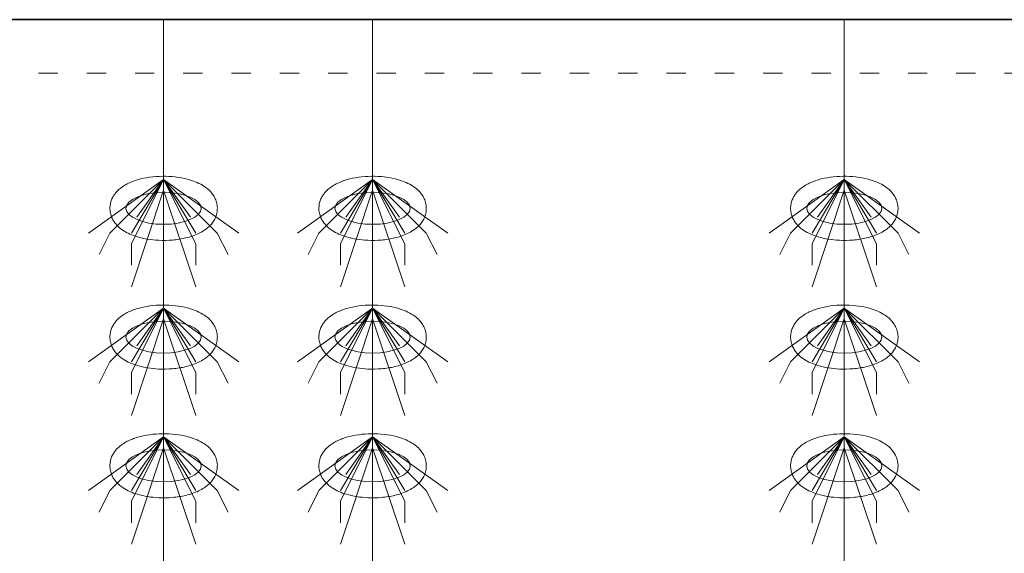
# Model space of a CAD drawing. Header units: metres. Extents: x 703769 to 722343, y 4313031 to 4317457.
# Tile 33 of 256: x 707652.96 to 707658.46, y 4313311.14 to 4313314.13. Entities that reach past the tile are written whole.
import ezdxf

# ---------------------------------------------------------------- set-up
doc = ezdxf.new("R2010")
doc.units = ezdxf.units.M
doc.header["$LTSCALE"] = 0.5
doc.linetypes.add('ACAD_ISO03W100', pattern=[30, 12, -18])
doc.linetypes.add('DASHED', pattern=[19.05, 12.7, -6.35])
for name, color, linetype, lineweight in [('4虚线层', 6, 'DASHED', 18), ('粗实线层', 7, 'Continuous', 35), ('设备', 6, 'Continuous', 18)]:
    doc.layers.add(name, color=color, linetype=linetype, lineweight=lineweight)

# ---------------------------------------------------------------- blocks, each defined once
blk = doc.blocks.new('hh_1')
at = {"layer": '设备'}
for p, q in [((-268840, 164960), (-268910, 164910)), ((-268840, 164960), (-268890, 164910)), ((-268840, 164960), (-268870, 164900)), ((-268840, 164960), (-268870, 164910)), ((-268840, 164960), (-268865, 164925)), ((-268840, 164960), (-268790, 164910)), ((-268840, 164960), (-268815, 164925)), ((-268840, 164960), (-268770, 164910)), ((-268840, 164960), (-268810, 164910)), ((-268840, 164960), (-268810, 164900)), ((-268840, 164950), (-268870, 164860)), ((-268840, 164950), (-268810, 164860)), ((-268890, 164910), (-268900, 164890)), ((-268790, 164910), (-268780, 164890)), ((-268870, 164900), (-268870, 164880)), ((-268810, 164900), (-268810, 164880))]:
    blk.add_line(p, q, dxfattribs=at)
blk = doc.blocks.new('dawda')
at = {"color": 7}
blk.add_line((525541.59, 33373.42), (529541.59, 33373.42), dxfattribs=at)
at = {"layer": '4虚线层', "color": 7, "linetype": 'ACAD_ISO03W100', "ltscale": 3}
blk.add_line((525541.59, 33323.42), (529541.59, 33323.42), dxfattribs=at)
at = {"layer": '设备', "color": 7}
for p, q in [((526513.25, 33373.42), (526513.25, 31373.38)), ((526707.91, 33373.42), (526707.91, 31373.38)), ((526707.91, 33373.42), (526707.91, 31373.38)), ((527147.28, 33373.42), (527147.28, 31373.38))]:
    blk.add_line(p, q, dxfattribs=at)
for centre in [(526513.24, 33197.5), (526707.9, 33197.5), (527147.28, 33197.5), (526513.24, 33077.5), (526707.9, 33077.5), (527147.28, 33077.5), (526513.24, 32957.5), (526707.9, 32957.5), (527147.28, 32957.5)]:
    blk.add_ellipse(centre, major_axis=(-35.04, 0), ratio=0.42498, dxfattribs=at)
for points in [[(526463.21, 33197.5), (526463.21, 33198.9), (526463.35, 33200.29), (526463.88, 33202.99), (526464.27, 33204.29), (526465.24, 33206.73), (526465.82, 33207.87), (526467.09, 33209.99), (526467.79, 33210.97), (526469.27, 33212.78), (526470.04, 33213.61), (526472.16, 33215.63), (526473.55, 33216.73), (526476.41, 33218.69), (526477.89, 33219.56), (526480.93, 33221.12), (526482.5, 33221.82), (526485.73, 33223.08), (526487.38, 33223.64), (526492.67, 33225.19), (526496.43, 33225.97), (526504.18, 33227.05), (526508.17, 33227.34), (526516.16, 33227.43), (526520.17, 33227.23), (526527.99, 33226.33), (526531.81, 33225.64), (526537.97, 33224.02), (526540.41, 33223.23), (526545.09, 33221.37), (526547.34, 33220.29), (526551, 33218.1), (526552.46, 33217.1), (526555.26, 33214.8), (526556.61, 33213.51), (526558.74, 33210.93), (526559.58, 33209.74), (526561.07, 33207.13), (526561.72, 33205.7), (526562.72, 33202.63), (526563.06, 33200.99), (526563.35, 33197.65), (526563.29, 33195.95), (526562.79, 33192.65), (526562.35, 33191.07), (526561.2, 33188.12), (526560.48, 33186.75), (526558.9, 33184.27), (526558.02, 33183.15), (526556.18, 33181.1), (526555.21, 33180.18), (526553.21, 33178.49), (526552.18, 33177.73), (526549.39, 33175.87), (526547.6, 33174.88), (526543.89, 33173.12), (526541.97, 33172.36), (526538, 33171.01), (526535.96, 33170.42), (526529.9, 33168.98), (526525.74, 33168.33), (526517.25, 33167.6), (526512.93, 33167.52), (526505.2, 33167.88), (526501.79, 33168.23), (526495.14, 33169.3), (526491.91, 33170.02), (526486.43, 33171.65), (526484.13, 33172.49), (526479.71, 33174.44), (526477.59, 33175.56), (526474.15, 33177.83), (526472.79, 33178.85), (526470.19, 33181.2), (526468.95, 33182.52), (526466.99, 33185.15), (526466.22, 33186.37), (526464.9, 33189.02), (526464.34, 33190.46), (526463.53, 33193.51), (526463.28, 33195.12), (526463.21, 33197), (526463.21, 33197.25), (526463.21, 33197.5)], [(526657.87, 33197.5), (526657.87, 33198.9), (526658.01, 33200.29), (526658.54, 33202.99), (526658.93, 33204.29), (526659.9, 33206.73), (526660.48, 33207.87), (526661.75, 33209.99), (526662.45, 33210.97), (526663.93, 33212.78), (526664.7, 33213.61), (526666.82, 33215.63), (526668.2, 33216.73), (526671.07, 33218.69), (526672.55, 33219.56), (526675.59, 33221.12), (526677.16, 33221.82), (526680.39, 33223.08), (526682.04, 33223.64), (526687.32, 33225.19), (526691.09, 33225.97), (526698.84, 33227.05), (526702.83, 33227.34), (526710.82, 33227.43), (526714.83, 33227.23), (526722.65, 33226.33), (526726.47, 33225.64), (526732.63, 33224.02), (526735.07, 33223.23), (526739.75, 33221.37), (526742, 33220.29), (526745.66, 33218.1), (526747.12, 33217.1), (526749.92, 33214.8), (526751.27, 33213.51), (526753.4, 33210.93), (526754.24, 33209.74), (526755.73, 33207.13), (526756.38, 33205.7), (526757.38, 33202.63), (526757.72, 33200.99), (526758.01, 33197.65), (526757.95, 33195.95), (526757.45, 33192.65), (526757.01, 33191.07), (526755.86, 33188.12), (526755.14, 33186.75), (526753.56, 33184.27), (526752.68, 33183.15), (526750.84, 33181.1), (526749.87, 33180.18), (526747.87, 33178.49), (526746.83, 33177.73), (526744.05, 33175.87), (526742.26, 33174.88), (526738.55, 33173.12), (526736.63, 33172.36), (526732.66, 33171.01), (526730.62, 33170.42), (526724.56, 33168.98), (526720.4, 33168.33), (526711.91, 33167.6), (526707.59, 33167.52), (526699.86, 33167.88), (526696.45, 33168.23), (526689.8, 33169.3), (526686.57, 33170.02), (526681.09, 33171.65), (526678.79, 33172.49), (526674.37, 33174.44), (526672.24, 33175.56), (526668.81, 33177.83), (526667.45, 33178.85), (526664.85, 33181.2), (526663.61, 33182.52), (526661.65, 33185.15), (526660.88, 33186.37), (526659.56, 33189.02), (526659, 33190.46), (526658.19, 33193.51), (526657.94, 33195.12), (526657.87, 33197), (526657.87, 33197.25), (526657.87, 33197.5)], [(527097.24, 33197.5), (527097.24, 33198.9), (527097.38, 33200.29), (527097.91, 33202.99), (527098.3, 33204.29), (527099.27, 33206.73), (527099.85, 33207.87), (527101.13, 33209.99), (527101.83, 33210.97), (527103.3, 33212.78), (527104.08, 33213.61), (527106.19, 33215.63), (527107.58, 33216.73), (527110.44, 33218.69), (527111.92, 33219.56), (527114.97, 33221.12), (527116.54, 33221.82), (527119.76, 33223.08), (527121.42, 33223.64), (527126.7, 33225.19), (527130.46, 33225.97), (527138.22, 33227.05), (527142.2, 33227.34), (527150.2, 33227.43), (527154.2, 33227.23), (527162.03, 33226.33), (527165.85, 33225.64), (527172.01, 33224.02), (527174.44, 33223.23), (527179.13, 33221.37), (527181.38, 33220.29), (527185.03, 33218.1), (527186.49, 33217.1), (527189.3, 33214.8), (527190.64, 33213.51), (527192.78, 33210.93), (527193.62, 33209.74), (527195.11, 33207.13), (527195.76, 33205.7), (527196.75, 33202.63), (527197.09, 33200.99), (527197.38, 33197.65), (527197.32, 33195.95), (527196.82, 33192.65), (527196.39, 33191.07), (527195.23, 33188.12), (527194.52, 33186.75), (527192.93, 33184.27), (527192.05, 33183.15), (527190.21, 33181.1), (527189.24, 33180.18), (527187.24, 33178.49), (527186.21, 33177.73), (527183.43, 33175.87), (527181.63, 33174.88), (527177.92, 33173.12), (527176, 33172.36), (527172.04, 33171.01), (527170, 33170.42), (527163.93, 33168.98), (527159.78, 33168.33), (527151.29, 33167.6), (527146.96, 33167.52), (527139.24, 33167.88), (527135.82, 33168.23), (527129.17, 33169.3), (527125.94, 33170.02), (527120.47, 33171.65), (527118.17, 33172.49), (527113.74, 33174.44), (527111.62, 33175.56), (527108.18, 33177.83), (527106.82, 33178.85), (527104.22, 33181.2), (527102.98, 33182.52), (527101.02, 33185.15), (527100.26, 33186.37), (527098.93, 33189.02), (527098.37, 33190.46), (527097.56, 33193.51), (527097.31, 33195.12), (527097.25, 33197), (527097.24, 33197.25), (527097.24, 33197.5)], [(526463.21, 33077.5), (526463.21, 33078.9), (526463.35, 33080.29), (526463.88, 33082.99), (526464.27, 33084.29), (526465.24, 33086.73), (526465.82, 33087.87), (526467.09, 33089.99), (526467.79, 33090.97), (526469.27, 33092.78), (526470.04, 33093.61), (526472.16, 33095.63), (526473.55, 33096.73), (526476.41, 33098.69), (526477.89, 33099.56), (526480.93, 33101.12), (526482.5, 33101.82), (526485.73, 33103.08), (526487.38, 33103.64), (526492.67, 33105.19), (526496.43, 33105.97), (526504.18, 33107.05), (526508.17, 33107.34), (526516.16, 33107.43), (526520.17, 33107.23), (526527.99, 33106.33), (526531.81, 33105.64), (526537.97, 33104.02), (526540.41, 33103.23), (526545.09, 33101.37), (526547.34, 33100.29), (526551, 33098.1), (526552.46, 33097.1), (526555.26, 33094.8), (526556.61, 33093.51), (526558.74, 33090.93), (526559.58, 33089.74), (526561.07, 33087.13), (526561.72, 33085.7), (526562.72, 33082.63), (526563.06, 33080.99), (526563.35, 33077.65), (526563.29, 33075.95), (526562.79, 33072.65), (526562.35, 33071.07), (526561.2, 33068.12), (526560.48, 33066.75), (526558.9, 33064.27), (526558.02, 33063.15), (526556.18, 33061.1), (526555.21, 33060.18), (526553.21, 33058.49), (526552.18, 33057.73), (526549.39, 33055.87), (526547.6, 33054.88), (526543.89, 33053.12), (526541.97, 33052.36), (526538, 33051.01), (526535.96, 33050.42), (526529.9, 33048.98), (526525.74, 33048.33), (526517.25, 33047.6), (526512.93, 33047.52), (526505.2, 33047.88), (526501.79, 33048.23), (526495.14, 33049.3), (526491.91, 33050.02), (526486.43, 33051.65), (526484.13, 33052.49), (526479.71, 33054.44), (526477.59, 33055.56), (526474.15, 33057.83), (526472.79, 33058.85), (526470.19, 33061.2), (526468.95, 33062.52), (526466.99, 33065.15), (526466.22, 33066.37), (526464.9, 33069.02), (526464.34, 33070.46), (526463.53, 33073.51), (526463.28, 33075.12), (526463.21, 33077), (526463.21, 33077.25), (526463.21, 33077.5)], [(526657.87, 33077.5), (526657.87, 33078.9), (526658.01, 33080.29), (526658.54, 33082.99), (526658.93, 33084.29), (526659.9, 33086.73), (526660.48, 33087.87), (526661.75, 33089.99), (526662.45, 33090.97), (526663.93, 33092.78), (526664.7, 33093.61), (526666.82, 33095.63), (526668.2, 33096.73), (526671.07, 33098.69), (526672.55, 33099.56), (526675.59, 33101.12), (526677.16, 33101.82), (526680.39, 33103.08), (526682.04, 33103.64), (526687.32, 33105.19), (526691.09, 33105.97), (526698.84, 33107.05), (526702.83, 33107.34), (526710.82, 33107.43), (526714.83, 33107.23), (526722.65, 33106.33), (526726.47, 33105.64), (526732.63, 33104.02), (526735.07, 33103.23), (526739.75, 33101.37), (526742, 33100.29), (526745.66, 33098.1), (526747.12, 33097.1), (526749.92, 33094.8), (526751.27, 33093.51), (526753.4, 33090.93), (526754.24, 33089.74), (526755.73, 33087.13), (526756.38, 33085.7), (526757.38, 33082.63), (526757.72, 33080.99), (526758.01, 33077.65), (526757.95, 33075.95), (526757.45, 33072.65), (526757.01, 33071.07), (526755.86, 33068.12), (526755.14, 33066.75), (526753.56, 33064.27), (526752.68, 33063.15), (526750.84, 33061.1), (526749.87, 33060.18), (526747.87, 33058.49), (526746.83, 33057.73), (526744.05, 33055.87), (526742.26, 33054.88), (526738.55, 33053.12), (526736.63, 33052.36), (526732.66, 33051.01), (526730.62, 33050.42), (526724.56, 33048.98), (526720.4, 33048.33), (526711.91, 33047.6), (526707.59, 33047.52), (526699.86, 33047.88), (526696.45, 33048.23), (526689.8, 33049.3), (526686.57, 33050.02), (526681.09, 33051.65), (526678.79, 33052.49), (526674.37, 33054.44), (526672.24, 33055.56), (526668.81, 33057.83), (526667.45, 33058.85), (526664.85, 33061.2), (526663.61, 33062.52), (526661.65, 33065.15), (526660.88, 33066.37), (526659.56, 33069.02), (526659, 33070.46), (526658.19, 33073.51), (526657.94, 33075.12), (526657.87, 33077), (526657.87, 33077.25), (526657.87, 33077.5)], [(527097.24, 33077.5), (527097.24, 33078.9), (527097.38, 33080.29), (527097.91, 33082.99), (527098.3, 33084.29), (527099.27, 33086.73), (527099.85, 33087.87), (527101.13, 33089.99), (527101.83, 33090.97), (527103.3, 33092.78), (527104.08, 33093.61), (527106.19, 33095.63), (527107.58, 33096.73), (527110.44, 33098.69), (527111.92, 33099.56), (527114.97, 33101.12), (527116.54, 33101.82), (527119.76, 33103.08), (527121.42, 33103.64), (527126.7, 33105.19), (527130.46, 33105.97), (527138.22, 33107.05), (527142.2, 33107.34), (527150.2, 33107.43), (527154.2, 33107.23), (527162.03, 33106.33), (527165.85, 33105.64), (527172.01, 33104.02), (527174.44, 33103.23), (527179.13, 33101.37), (527181.38, 33100.29), (527185.03, 33098.1), (527186.49, 33097.1), (527189.3, 33094.8), (527190.64, 33093.51), (527192.78, 33090.93), (527193.62, 33089.74), (527195.11, 33087.13), (527195.76, 33085.7), (527196.75, 33082.63), (527197.09, 33080.99), (527197.38, 33077.65), (527197.32, 33075.95), (527196.82, 33072.65), (527196.39, 33071.07), (527195.23, 33068.12), (527194.52, 33066.75), (527192.93, 33064.27), (527192.05, 33063.15), (527190.21, 33061.1), (527189.24, 33060.18), (527187.24, 33058.49), (527186.21, 33057.73), (527183.43, 33055.87), (527181.63, 33054.88), (527177.92, 33053.12), (527176, 33052.36), (527172.04, 33051.01), (527170, 33050.42), (527163.93, 33048.98), (527159.78, 33048.33), (527151.29, 33047.6), (527146.96, 33047.52), (527139.24, 33047.88), (527135.82, 33048.23), (527129.17, 33049.3), (527125.94, 33050.02), (527120.47, 33051.65), (527118.17, 33052.49), (527113.74, 33054.44), (527111.62, 33055.56), (527108.18, 33057.83), (527106.82, 33058.85), (527104.22, 33061.2), (527102.98, 33062.52), (527101.02, 33065.15), (527100.26, 33066.37), (527098.93, 33069.02), (527098.37, 33070.46), (527097.56, 33073.51), (527097.31, 33075.12), (527097.25, 33077), (527097.24, 33077.25), (527097.24, 33077.5)], [(526463.21, 32957.5), (526463.21, 32958.9), (526463.35, 32960.29), (526463.88, 32962.99), (526464.27, 32964.29), (526465.24, 32966.73), (526465.82, 32967.87), (526467.09, 32969.99), (526467.79, 32970.97), (526469.27, 32972.78), (526470.04, 32973.61), (526472.16, 32975.63), (526473.55, 32976.73), (526476.41, 32978.69), (526477.89, 32979.56), (526480.93, 32981.12), (526482.5, 32981.82), (526485.73, 32983.08), (526487.38, 32983.64), (526492.67, 32985.19), (526496.43, 32985.97), (526504.18, 32987.05), (526508.17, 32987.34), (526516.16, 32987.43), (526520.17, 32987.23), (526527.99, 32986.33), (526531.81, 32985.64), (526537.97, 32984.02), (526540.41, 32983.23), (526545.09, 32981.37), (526547.34, 32980.29), (526551, 32978.1), (526552.46, 32977.1), (526555.26, 32974.8), (526556.61, 32973.51), (526558.74, 32970.93), (526559.58, 32969.74), (526561.07, 32967.13), (526561.72, 32965.7), (526562.72, 32962.63), (526563.06, 32960.99), (526563.35, 32957.65), (526563.29, 32955.95), (526562.79, 32952.65), (526562.35, 32951.07), (526561.2, 32948.12), (526560.48, 32946.75), (526558.9, 32944.27), (526558.02, 32943.15), (526556.18, 32941.1), (526555.21, 32940.18), (526553.21, 32938.49), (526552.18, 32937.73), (526549.39, 32935.87), (526547.6, 32934.88), (526543.89, 32933.12), (526541.97, 32932.36), (526538, 32931.01), (526535.96, 32930.42), (526529.9, 32928.98), (526525.74, 32928.33), (526517.25, 32927.6), (526512.93, 32927.52), (526505.2, 32927.88), (526501.79, 32928.23), (526495.14, 32929.3), (526491.91, 32930.02), (526486.43, 32931.65), (526484.13, 32932.49), (526479.71, 32934.44), (526477.59, 32935.56), (526474.15, 32937.83), (526472.79, 32938.85), (526470.19, 32941.2), (526468.95, 32942.52), (526466.99, 32945.15), (526466.22, 32946.37), (526464.9, 32949.02), (526464.34, 32950.46), (526463.53, 32953.51), (526463.28, 32955.12), (526463.21, 32957), (526463.21, 32957.25), (526463.21, 32957.5)], [(526657.87, 32957.5), (526657.87, 32958.9), (526658.01, 32960.29), (526658.54, 32962.99), (526658.93, 32964.29), (526659.9, 32966.73), (526660.48, 32967.87), (526661.75, 32969.99), (526662.45, 32970.97), (526663.93, 32972.78), (526664.7, 32973.61), (526666.82, 32975.63), (526668.2, 32976.73), (526671.07, 32978.69), (526672.55, 32979.56), (526675.59, 32981.12), (526677.16, 32981.82), (526680.39, 32983.08), (526682.04, 32983.64), (526687.32, 32985.19), (526691.09, 32985.97), (526698.84, 32987.05), (526702.83, 32987.34), (526710.82, 32987.43), (526714.83, 32987.23), (526722.65, 32986.33), (526726.47, 32985.64), (526732.63, 32984.02), (526735.07, 32983.23), (526739.75, 32981.37), (526742, 32980.29), (526745.66, 32978.1), (526747.12, 32977.1), (526749.92, 32974.8), (526751.27, 32973.51), (526753.4, 32970.93), (526754.24, 32969.74), (526755.73, 32967.13), (526756.38, 32965.7), (526757.38, 32962.63), (526757.72, 32960.99), (526758.01, 32957.65), (526757.95, 32955.95), (526757.45, 32952.65), (526757.01, 32951.07), (526755.86, 32948.12), (526755.14, 32946.75), (526753.56, 32944.27), (526752.68, 32943.15), (526750.84, 32941.1), (526749.87, 32940.18), (526747.87, 32938.49), (526746.83, 32937.73), (526744.05, 32935.87), (526742.26, 32934.88), (526738.55, 32933.12), (526736.63, 32932.36), (526732.66, 32931.01), (526730.62, 32930.42), (526724.56, 32928.98), (526720.4, 32928.33), (526711.91, 32927.6), (526707.59, 32927.52), (526699.86, 32927.88), (526696.45, 32928.23), (526689.8, 32929.3), (526686.57, 32930.02), (526681.09, 32931.65), (526678.79, 32932.49), (526674.37, 32934.44), (526672.24, 32935.56), (526668.81, 32937.83), (526667.45, 32938.85), (526664.85, 32941.2), (526663.61, 32942.52), (526661.65, 32945.15), (526660.88, 32946.37), (526659.56, 32949.02), (526659, 32950.46), (526658.19, 32953.51), (526657.94, 32955.12), (526657.87, 32957), (526657.87, 32957.25), (526657.87, 32957.5)], [(527097.24, 32957.5), (527097.24, 32958.9), (527097.38, 32960.29), (527097.91, 32962.99), (527098.3, 32964.29), (527099.27, 32966.73), (527099.85, 32967.87), (527101.13, 32969.99), (527101.83, 32970.97), (527103.3, 32972.78), (527104.08, 32973.61), (527106.19, 32975.63), (527107.58, 32976.73), (527110.44, 32978.69), (527111.92, 32979.56), (527114.97, 32981.12), (527116.54, 32981.82), (527119.76, 32983.08), (527121.42, 32983.64), (527126.7, 32985.19), (527130.46, 32985.97), (527138.22, 32987.05), (527142.2, 32987.34), (527150.2, 32987.43), (527154.2, 32987.23), (527162.03, 32986.33), (527165.85, 32985.64), (527172.01, 32984.02), (527174.44, 32983.23), (527179.13, 32981.37), (527181.38, 32980.29), (527185.03, 32978.1), (527186.49, 32977.1), (527189.3, 32974.8), (527190.64, 32973.51), (527192.78, 32970.93), (527193.62, 32969.74), (527195.11, 32967.13), (527195.76, 32965.7), (527196.75, 32962.63), (527197.09, 32960.99), (527197.38, 32957.65), (527197.32, 32955.95), (527196.82, 32952.65), (527196.39, 32951.07), (527195.23, 32948.12), (527194.52, 32946.75), (527192.93, 32944.27), (527192.05, 32943.15), (527190.21, 32941.1), (527189.24, 32940.18), (527187.24, 32938.49), (527186.21, 32937.73), (527183.43, 32935.87), (527181.63, 32934.88), (527177.92, 32933.12), (527176, 32932.36), (527172.04, 32931.01), (527170, 32930.42), (527163.93, 32928.98), (527159.78, 32928.33), (527151.29, 32927.6), (527146.96, 32927.52), (527139.24, 32927.88), (527135.82, 32928.23), (527129.17, 32929.3), (527125.94, 32930.02), (527120.47, 32931.65), (527118.17, 32932.49), (527113.74, 32934.44), (527111.62, 32935.56), (527108.18, 32937.83), (527106.82, 32938.85), (527104.22, 32941.2), (527102.98, 32942.52), (527101.02, 32945.15), (527100.26, 32946.37), (527098.93, 32949.02), (527098.37, 32950.46), (527097.56, 32953.51), (527097.31, 32955.12), (527097.25, 32957), (527097.24, 32957.25), (527097.24, 32957.5)]]:
    blk.add_open_spline(points, degree=3, knots=[0, 0, 0, 0, 3.423083, 3.423083, 6.846165, 6.846165, 10.269248, 10.269248, 13.69233, 13.69233, 17.115413, 17.115413, 22.728666, 22.728666, 28.341919, 28.341919, 33.955172, 33.955172, 39.568425, 39.568425, 51.436002, 51.436002, 63.303578, 63.303578, 75.171154, 75.171154, 87.03873, 87.03873, 95.224368, 95.224368, 103.410005, 103.410005, 109.145122, 109.145122, 114.880238, 114.880238, 119.003115, 119.003115, 123.125991, 123.125991, 127.248868, 127.248868, 131.371745, 131.371745, 135.494621, 135.494621, 139.617498, 139.617498, 143.740375, 143.740375, 147.863251, 147.863251, 151.986128, 151.986128, 158.708917, 158.708917, 165.431705, 165.431705, 172.154493, 172.154493, 184.909814, 184.909814, 197.665135, 197.665135, 207.937, 207.937, 218.208864, 218.208864, 226.104489, 226.104489, 234.000115, 234.000115, 239.456, 239.456, 244.911884, 244.911884, 248.896322, 248.896322, 252.88076, 252.88076, 256.865198, 256.865198, 257.481358, 257.481358, 257.481358, 257.481358], dxfattribs=at)
at = {"layer": '设备', "color": 7, "xscale": -1}
for p in [(257673.24, -131735.61), (257867.9, -131735.61), (258307.28, -131735.61), (257673.24, -131855.61), (257867.9, -131855.61), (258307.28, -131855.61), (257673.24, -131975.61), (257867.9, -131975.61), (258307.28, -131975.61)]:
    blk.add_blockref('hh_1', p, dxfattribs=at)

msp = doc.modelspace()

# ---------------------------------------------------------------- block references
at = {"layer": '粗实线层', "xscale": 0.006, "yscale": 0.006, "zscale": 0.006}
msp.add_blockref('dawda', (704494.6802, 4313113.8882), dxfattribs=at)

doc.saveas('drawing.dxf')
